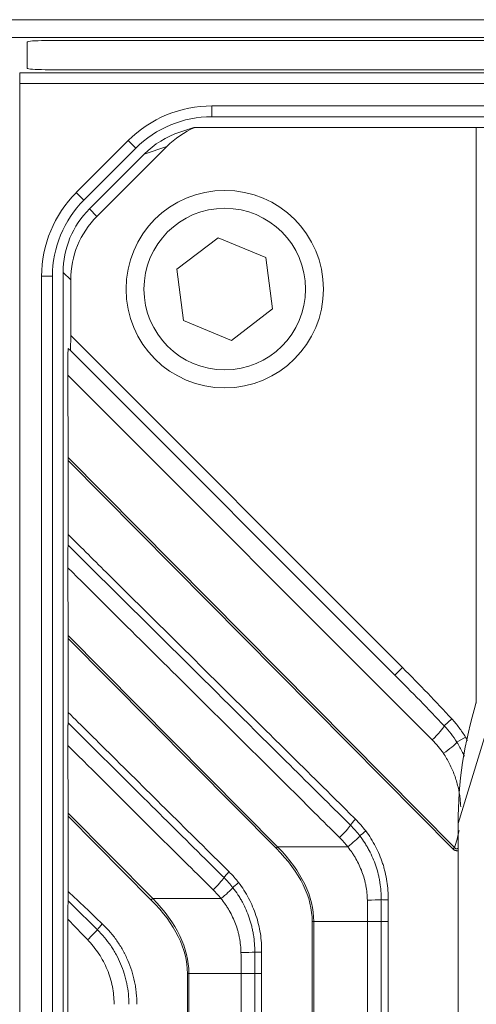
# Model space of a CAD drawing. Header units: millimetres. Extents: x 4 to 836, y 5 to 589.
# Tile 132 of 163: x 640 to 653, y 334 to 361. Entities that reach past the tile are written whole.
import ezdxf

# ---------------------------------------------------------------- set-up
doc = ezdxf.new("R2010")
doc.units = ezdxf.units.MM
doc.layers.add('1', color=7, linetype='Continuous', true_color=0xffffff)
doc.styles.add('ideas_simplex', font='simplex.shx')
doc.dimstyles.get("Standard").update_dxf_attribs({"dimtxt": 0.18, "dimasz": 0.18, "dimexe": 0.18, "dimexo": 0.0625, "dimgap": 0.09, "dimtad": 0, "dimtih": 1, "dimtoh": 1, "dimdec": 4, "dimzin": 0, "dimdsep": 46, "dimtxsty": 'Standard', "dimcen": 0.09, "dimadec": 0, "dimazin": 0, "dimtfac": 1, "dimtdec": 4, "dimtofl": 0, "dimtmove": 0, "dimatfit": 3, "dimfxl": 1, "dimtolj": 1, "dimtzin": 0, "dimarcsym": 0})

# ---------------------------------------------------------------- blocks, each defined once
blk = doc.blocks.new('_U6')
at = {"layer": '1', "color": 152, "lineweight": 13}
for p, q in [((707.915586, 361.359343), (604.33873, 361.359343)), ((696.641509, 245.904525), (604.338729, 245.904525))]:
    blk.add_line(p, q, dxfattribs=at)
at = {"layer": '1', "color": 27, "lineweight": 13}
blk.add_line((606.338729, 245.904525), (606.33873, 361.359343), dxfattribs=at)
at = {"layer": '1', "color": 87, "lineweight": 25}
for p, q in [((604.83873, 310.734434), (599.21373, 310.734434)), ((599.21373, 310.734434), (599.21373, 309.234434)), ((604.83873, 309.234434), (604.83873, 310.734434)), ((599.21373, 298.029434), (599.21373, 296.529434)), ((604.83873, 296.529434), (604.83873, 298.029434)), ((599.21373, 296.529434), (604.83873, 296.529434))]:
    blk.add_line(p, q, dxfattribs=at)
at = {"layer": '1', "color": 27, "lineweight": 18}
for points in [[(606.33873, 361.359343), (606.86771, 358.359345), (605.809749, 358.359341)], [(606.338729, 245.904525), (605.809749, 248.904523), (606.86771, 248.904527)]]:
    blk.add_solid(points, dxfattribs=at)
at = {"layer": '1', "color": 87, "linetype": 'Continuous', "lineweight": 25, "char_height": 3, "attachment_point": 7, "rotation": 90, "line_spacing_factor": 1.204819, "style": 'ideas_simplex'}
for s, insert in [('\\W1.1692;115,5', (597.37273, 296.491934)), ('\\W1.2097;4.55', (604.68523, 297.976934))]:
    blk.add_mtext(s, dxfattribs=dict(at, insert=insert))

msp = doc.modelspace()

# ---------------------------------------------------------------- linework, layer by layer
at = {"layer": '1', "color": 18, "linetype": 'Continuous', "lineweight": 18}
for p, q in [((640.392, 360.738), (640.392, 360.008)), ((657.892, 360.778), (640.892, 360.778)), ((640.892, 359.968), (657.892, 359.968))]:
    msp.add_line(p, q, dxfattribs=at)
at = {"layer": '1', "color": 143, "linetype": 'Continuous', "lineweight": 13}
for p, q in [((640.18, 359.882), (737.603, 359.882)), ((640.18, 359.583), (640.18, 359.882)), ((737.603, 359.583), (640.18, 359.583)), ((640.18, 359.583), (640.18, 319.517)), ((645.534, 358.659), (645.534, 358.959)), ((645.534, 358.959), (732.249, 358.959)), ((641.758, 356.55), (643.201, 357.993)), ((643.413, 357.781), (643.201, 357.993)), ((641.97, 356.338), (641.758, 356.55)), ((641.092, 354.217), (640.792, 354.217)), ((640.792, 319.517), (640.792, 354.217))]:
    msp.add_line(p, q, dxfattribs=at)
at = {"layer": '1', "color": 143, "linetype": 'Continuous', "lineweight": 18}
for p, q in [((732.249, 358.659), (645.534, 358.659)), ((643.413, 357.781), (641.97, 356.338)), ((641.092, 354.217), (641.092, 319.517))]:
    msp.add_line(p, q, dxfattribs=at)
at = {"layer": '1', "color": 9, "linetype": 'Continuous', "lineweight": 18}
for p, q in [((645.027, 358.359), (644.637, 358.229)), ((645.058, 358.359), (645.027, 358.359)), ((645.058, 358.359), (652.892, 358.359)), ((652.892, 358.359), (688.892, 358.359)), ((652.892, 358.359), (652.892, 342.335)), ((644.278, 357.829), (642.333, 355.883)), ((642.123, 356.093), (643.649, 357.619)), ((641.392, 267.393), (641.392, 354.326)), ((641.601, 352.564), (641.601, 354.116)), ((641.591, 352.15), (641.535, 352.205)), ((650.628, 343.112), (641.591, 352.15)), ((641.531, 349.168), (641.52, 351.462)), ((641.531, 349.084), (641.531, 347.026)), ((641.522, 346.102), (641.531, 344.219)), ((641.531, 344.135), (641.531, 342.076)), ((641.522, 341.152), (641.531, 339.269)), ((641.531, 339.185), (641.531, 337.092)), ((652.39, 338.983), (652.39, 282.736)), ((641.523, 336.319), (641.523, 285.4))]:
    msp.add_line(p, q, dxfattribs=at)
at = {"layer": '1', "color": 9, "linetype": 'Continuous', "lineweight": 13}
for p, q in [((644.278, 357.829), (643.649, 357.619)), ((642.123, 356.093), (642.333, 355.883)), ((641.601, 354.116), (641.392, 354.326)), ((641.601, 352.564), (650.84, 343.324)), ((651.673, 341.308), (641.52, 351.462)), ((641.531, 349.168), (652.293, 338.313)), ((652.251, 338.271), (641.531, 349.084)), ((654.323, 345.308), (652.39, 338.983)), ((641.531, 344.219), (647.364, 338.334)), ((647.323, 338.293), (641.531, 344.135)), ((650.628, 343.112), (650.84, 343.324)), ((652.215, 341.895), (652.005, 341.701)), ((652.359, 341.243), (652.597, 341.385)), ((641.531, 339.269), (643.886, 336.894)), ((643.844, 336.852), (641.531, 339.185)), ((647.364, 338.334), (649.318, 338.334)), ((643.886, 336.894), (645.785, 336.894)), ((648.329, 336.253), (648.37, 336.253)), ((648.329, 285.465), (648.329, 336.253)), ((648.37, 336.253), (648.37, 285.465)), ((649.868, 336.253), (648.37, 336.253)), ((649.868, 285.465), (649.868, 336.253)), ((650.251, 336.253), (649.868, 336.253)), ((650.251, 285.465), (650.251, 336.253)), ((650.251, 336.253), (650.439, 336.253)), ((650.439, 336.253), (650.439, 285.465)), ((644.85, 334.812), (644.892, 334.812)), ((644.85, 286.906), (644.85, 334.812)), ((644.892, 334.812), (644.892, 286.906)), ((646.349, 334.812), (644.892, 334.812)), ((646.349, 286.906), (646.349, 334.812)), ((646.729, 334.812), (646.349, 334.812)), ((646.729, 286.906), (646.729, 334.812)), ((646.729, 334.812), (646.915, 334.812)), ((646.915, 334.812), (646.915, 286.906))]:
    msp.add_line(p, q, dxfattribs=at)
at = {"layer": '1', "color": 27, "linetype": 'Continuous', "lineweight": 18}
for p, q in [((645.704, 355.29), (644.558, 354.412)), ((647.037, 354.737), (645.704, 355.29)), ((647.225, 353.306), (647.037, 354.737)), ((644.558, 354.412), (644.746, 352.981)), ((646.079, 352.428), (647.225, 353.306)), ((644.746, 352.981), (646.079, 352.428))]:
    msp.add_line(p, q, dxfattribs=at)
msp.add_circle((645.892, 353.859), 2.75, dxfattribs=at)
at = {"layer": '1', "color": 27, "linetype": 'Continuous', "lineweight": 13}
msp.add_circle((645.892, 353.859), 2.25, dxfattribs=at)
at = {"layer": '1', "color": 143, "linetype": 'Continuous', "lineweight": 13}
for centre, start, end in [((645.534, 355.659), 90, 135), ((644.092, 354.217), 135, 180)]:
    msp.add_arc(centre, 3.3, start, end, dxfattribs=at)
at = {"layer": '1', "color": 143, "linetype": 'Continuous', "lineweight": 18}
for centre, start, end in [((645.534, 355.659), 90, 135), ((644.092, 354.217), 135, 180)]:
    msp.add_arc(centre, 3, start, end, dxfattribs=at)
at = {"layer": '1', "color": 18, "linetype": 'Continuous', "lineweight": 18}
for centre, start_param, end_param in [((640.892, 360.738), 4.712389, 6.283185), ((640.892, 360.008), 0, 1.570796)]:
    msp.add_ellipse(centre, major_axis=(-0.5, 0), ratio=0.081033, start_param=start_param, end_param=end_param, dxfattribs=at)
at = {"layer": '1', "color": 9, "linetype": 'Continuous', "lineweight": 18}
for centre, major_axis, ratio, start_param, end_param in [((646.057, 356.067), (2.386, 0.795), 0.993958, 1.659424, 2.036873), ((645.428, 355.858), (2.386, 0.795), 0.993958, 1.570807, 2.036873), ((643.893, 354.323), (-1.77, 1.77), 0.998783, 0, 0.784789), ((644.103, 354.113), (-1.77, 1.77), 0.998783, 0, 0.784789), ((641.591, 352.574), (0, 0.424), 0.024678, 3.11689, 4.687686), ((641.537, 351.496), (-0.003, 0.71), 0.024865, 6.258141, 7.902673), ((641.52, 349.148), (-0.002, 0.428), 0.024757, 4.563602, 4.760438), ((641.52, 344.198), (-0.002, 0.428), 0.024757, 4.563602, 4.760438), ((662.559, 339.752), (-4.969, -9.694), 0.915268, 4.905307, 5.222872), ((641.52, 339.248), (-0.002, 0.428), 0.024757, 4.563602, 4.760438)]:
    msp.add_ellipse(centre, major_axis=major_axis, ratio=ratio, start_param=start_param, end_param=end_param, dxfattribs=at)
at = {"layer": '1', "color": 9, "linetype": 'Continuous', "lineweight": 13}
for centre, major_axis, ratio, start_param, end_param in [((650.275, 342.759), (-4.604, 4.604), 0.12288, 4.402912, 4.712389), ((650.275, 342.759), (-4.577, 4.577), 0.077238, 4.402912, 4.712389), ((651.655, 341.378), (-0.354, -0.354), 0.12288, 1.497061, 2.832116), ((649.911, 339.534), (-1.326, 2.143), 0.99181, 4.75376, 4.945632), ((651.963, 341.006), (-0.414, -0.28), 0.134435, 1.521627, 2.74707), ((649.586, 339.102), (0.211, 0.213), 0.124326, 1.69328, 2.574726), ((649.073, 338.66), (-0.352, -0.355), 0.1226, 1.49659, 2.574863), ((649.3, 338.404), (-0.394, -0.307), 0.130883, 1.512694, 2.583402), ((649.87, 338.777), (-0.239, -0.181), 0.105607, 4.851456, 5.726884), ((647.375, 338.293), (-0.213, -0.211), 0.123195, 4.639187, 4.836023), ((544.309, 336.253), (-104.019, 0), 0.14132, 3.141593, 3.280787), ((544.362, 336.253), (-104.009, 0), 0.144219, 3.141593, 3.280787), ((652.303, 338.271), (0.213, 0.211), 0.123195, 1.497594, 1.69443), ((645.553, 337.204), (-0.352, -0.355), 0.122603, 1.496594, 2.561947), ((646.062, 337.641), (0.211, 0.213), 0.124326, 1.693281, 2.561806), ((645.768, 336.963), (-0.392, -0.311), 0.130436, 1.511681, 2.570338), ((646.331, 337.337), (-0.238, -0.183), 0.106754, 4.850573, 5.713758), ((643.896, 336.852), (-0.213, -0.211), 0.123195, 4.639187, 4.836023), ((540.883, 334.812), (-104.009, 0), 0.144219, 3.141593, 3.280787), ((540.831, 334.812), (-104.019, 0), 0.14132, 3.141593, 3.280787), ((649.845, 336.867), (-0.5, -0.009), 0.040227, 1.604993, 2.518189), ((650.495, 336.86), (-0.3, 0.004), 0.002386, 0.622823, 1.39628), ((642.532, 336.192), (-0.206, -0.218), 0.126919, 4.832154, 5.706292), ((642.03, 335.744), (-0.359, -0.348), 0.060712, 1.633485, 2.568764), ((646.327, 335.409), (-0.5, -0.009), 0.039082, 1.605006, 2.506919), ((646.971, 335.401), (-0.3, 0.004), 0.002321, 0.634113, 1.396279)]:
    msp.add_ellipse(centre, major_axis=major_axis, ratio=ratio, start_param=start_param, end_param=end_param, dxfattribs=at)
at = {"layer": '1', "color": 143, "linetype": 'Continuous', "lineweight": 18}
msp.add_open_spline([(628.954, 360.859), (659.086, 360.859)], degree=1, dxfattribs=at)
at = {"layer": '1', "color": 9, "linetype": 'Continuous', "lineweight": 18}
for points, knots in [([(641.527, 346.731), (641.528, 346.751), (641.529, 346.772), (641.529, 346.806), (641.53, 346.818), (641.53, 346.843), (641.53, 346.855), (641.531, 346.893), (641.531, 346.919), (641.531, 346.972), (641.531, 346.999), (641.531, 347.026)], [0, 0, 0, 0, 0.25, 0.25, 0.375, 0.375, 0.5, 0.5, 0.75, 0.75, 1, 1, 1, 1]), ([(641.522, 346.102), (641.522, 346.13), (641.521, 346.158), (641.521, 346.214), (641.521, 346.242), (641.521, 346.284), (641.521, 346.299), (641.521, 346.327), (641.521, 346.341), (641.522, 346.382), (641.522, 346.41), (641.522, 346.464), (641.523, 346.49), (641.523, 346.53), (641.523, 346.543), (641.524, 346.569), (641.524, 346.582), (641.524, 346.62), (641.525, 346.644), (641.526, 346.678), (641.526, 346.689), (641.527, 346.711), (641.527, 346.722), (641.527, 346.731)], [0, 0, 0, 0, 0.125, 0.125, 0.25, 0.25, 0.3125, 0.3125, 0.375, 0.375, 0.5, 0.5, 0.625, 0.625, 0.6875, 0.6875, 0.75, 0.75, 0.875, 0.875, 0.9375, 0.9375, 1, 1, 1, 1]), ([(641.527, 341.782), (641.528, 341.801), (641.529, 341.822), (641.529, 341.857), (641.53, 341.868), (641.53, 341.893), (641.53, 341.906), (641.531, 341.944), (641.531, 341.97), (641.531, 342.022), (641.531, 342.049), (641.531, 342.076)], [0, 0, 0, 0, 0.25, 0.25, 0.375, 0.375, 0.5, 0.5, 0.75, 0.75, 1, 1, 1, 1]), ([(641.522, 341.152), (641.522, 341.18), (641.521, 341.208), (641.521, 341.264), (641.521, 341.293), (641.521, 341.335), (641.521, 341.349), (641.521, 341.377), (641.521, 341.391), (641.522, 341.432), (641.522, 341.46), (641.522, 341.514), (641.523, 341.541), (641.523, 341.58), (641.523, 341.593), (641.524, 341.619), (641.524, 341.632), (641.524, 341.67), (641.525, 341.694), (641.526, 341.729), (641.526, 341.74), (641.527, 341.761), (641.527, 341.772), (641.527, 341.782)], [0, 0, 0, 0, 0.125, 0.125, 0.25, 0.25, 0.3125, 0.3125, 0.375, 0.375, 0.5, 0.5, 0.625, 0.625, 0.6875, 0.6875, 0.75, 0.75, 0.875, 0.875, 0.9375, 0.9375, 1, 1, 1, 1]), ([(641.528, 336.827), (641.529, 336.845), (641.529, 336.865), (641.53, 336.897), (641.53, 336.908), (641.53, 336.93), (641.53, 336.941), (641.531, 336.975), (641.531, 336.998), (641.531, 337.044), (641.531, 337.068), (641.531, 337.092)], [0, 0, 0, 0, 0.25, 0.25, 0.375, 0.375, 0.5, 0.5, 0.75, 0.75, 1, 1, 1, 1]), ([(641.523, 336.319), (641.523, 336.364), (641.523, 336.409), (641.523, 336.499), (641.523, 336.543), (641.524, 336.608), (641.524, 336.63), (641.525, 336.672), (641.525, 336.693), (641.526, 336.733), (641.526, 336.752), (641.527, 336.781), (641.527, 336.79), (641.528, 336.809), (641.528, 336.818), (641.528, 336.827)], [0, 0, 0, 0, 0.25, 0.25, 0.5, 0.5, 0.625, 0.625, 0.75, 0.75, 0.875, 0.875, 0.9375, 0.9375, 1, 1, 1, 1])]:
    msp.add_open_spline(points, degree=3, knots=knots, dxfattribs=at)
at = {"layer": '1', "color": 9, "linetype": 'Continuous', "lineweight": 13}
for points, knots in [([(641.531, 347.026), (641.907, 346.653), (642.283, 346.281), (644.163, 344.419), (645.668, 342.93), (647.183, 341.429), (647.195, 341.418), (647.79, 340.828), (648.374, 340.25), (649.105, 339.527), (649.251, 339.382), (649.433, 339.201), (649.47, 339.165), (649.515, 339.12), (649.525, 339.111), (649.534, 339.102)], [0, 0, 0, 0, 0.14097, 0.14097, 0.704852, 0.704852, 0.709118, 0.709118, 0.928135, 0.928135, 0.982889, 0.982889, 0.996578, 0.996578, 1, 1, 1, 1]), ([(649.394, 338.936), (649.253, 339.076), (649.112, 339.216), (648.407, 339.914), (647.843, 340.473), (645.362, 342.932), (643.445, 344.832), (641.527, 346.731)], [0, 0, 0, 0, 0.053763, 0.053763, 0.268815, 0.268815, 1, 1, 1, 1]), ([(649.09, 338.591), (648.856, 338.824), (648.621, 339.057), (647.447, 340.222), (646.507, 341.154), (644.219, 343.425), (642.87, 344.763), (641.522, 346.102)], [0, 0, 0, 0, 0.093073, 0.093073, 0.465363, 0.465363, 1, 1, 1, 1]), ([(641.531, 342.076), (641.907, 341.704), (642.283, 341.331), (643.776, 339.853), (644.893, 338.747), (646.01, 337.641)], [0, 0, 0, 0, 0.251874, 0.251874, 1, 1, 1, 1]), ([(645.871, 337.477), (645.73, 337.617), (645.589, 337.757), (644.884, 338.455), (644.32, 339.014), (643.013, 340.309), (642.27, 341.045), (641.527, 341.782)], [0, 0, 0, 0, 0.097362, 0.097362, 0.486808, 0.486808, 1, 1, 1, 1]), ([(645.57, 337.135), (645.335, 337.368), (645.1, 337.601), (643.926, 338.766), (642.987, 339.698), (641.872, 340.804), (641.697, 340.978), (641.522, 341.152)], [0, 0, 0, 0, 0.17401, 0.17401, 0.870051, 0.870051, 1, 1, 1, 1]), ([(652.565, 340.854), (652.549, 340.889), (652.488, 341.022), (652.417, 341.151), (652.359, 341.243)], [0, 0, 0, 0, 0.26533, 1, 1, 1, 1]), ([(652.463, 339.449), (652.461, 339.521), (652.455, 339.593), (652.434, 339.777), (652.415, 339.889), (652.375, 340.056), (652.361, 340.112), (652.328, 340.222), (652.31, 340.276), (652.251, 340.436), (652.206, 340.54), (652.102, 340.743), (652.045, 340.841), (651.98, 340.936)], [0, 0, 0, 0, 0.136629, 0.136629, 0.352471, 0.352471, 0.460393, 0.460393, 0.568314, 0.568314, 0.784157, 0.784157, 1, 1, 1, 1]), ([(649.318, 338.334), (649.283, 338.379), (649.246, 338.423), (649.17, 338.509), (649.131, 338.55), (649.09, 338.591)], [0, 0, 0, 0, 0.5, 0.5, 1, 1, 1, 1]), ([(650.251, 336.862), (650.252, 337.023), (650.239, 337.182), (650.207, 337.378), (650.2, 337.418), (650.184, 337.496), (650.175, 337.535), (650.147, 337.651), (650.125, 337.727), (650.049, 337.951), (649.987, 338.096), (649.894, 338.271), (649.875, 338.305), (649.835, 338.374), (649.814, 338.408), (649.75, 338.509), (649.704, 338.574), (649.656, 338.637)], [0, 0, 0, 0, 0.25, 0.25, 0.3125, 0.3125, 0.375, 0.375, 0.5, 0.5, 0.75, 0.75, 0.8125, 0.8125, 0.875, 0.875, 1, 1, 1, 1]), ([(649.817, 338.777), (649.921, 338.64), (650.103, 338.351), (650.236, 338.036), (650.303, 337.831), (650.315, 337.79), (650.338, 337.707), (650.349, 337.666), (650.379, 337.541), (650.395, 337.457), (650.433, 337.204), (650.445, 337.033), (650.443, 336.86)], [0, 0, 0, 0, 0.25, 0.5, 0.5, 0.5625, 0.5625, 0.625, 0.625, 0.75, 0.75, 1, 1, 1, 1]), ([(649.863, 336.847), (649.86, 336.983), (649.846, 337.118), (649.815, 337.284), (649.808, 337.317), (649.793, 337.383), (649.768, 337.481), (649.737, 337.576), (649.667, 337.764), (649.611, 337.885), (649.528, 338.03), (649.511, 338.059), (649.475, 338.116), (649.457, 338.145), (649.4, 338.228), (649.36, 338.282), (649.318, 338.334)], [0, 0, 0, 0, 0.25, 0.25, 0.3125, 0.3125, 0.375, 0.5, 0.5, 0.75, 0.75, 0.8125, 0.8125, 0.875, 0.875, 1, 1, 1, 1]), ([(652.39, 338.229), (652.382, 338.227), (652.373, 338.226), (652.36, 338.225), (652.354, 338.225), (652.344, 338.226), (652.339, 338.226), (652.323, 338.229), (652.313, 338.232), (652.298, 338.238), (652.293, 338.24), (652.284, 338.245), (652.271, 338.253), (652.259, 338.264), (652.251, 338.271)], [0, 0, 0, 0, 0.168658, 0.168658, 0.272576, 0.272576, 0.376494, 0.376494, 0.584329, 0.584329, 0.688247, 0.688247, 0.792165, 1, 1, 1, 1]), ([(652.293, 338.313), (652.298, 338.305), (652.304, 338.298), (652.314, 338.289), (652.318, 338.287), (652.326, 338.283), (652.331, 338.281), (652.339, 338.28), (652.344, 338.279), (652.353, 338.279), (652.358, 338.28), (652.367, 338.282), (652.371, 338.283), (652.38, 338.287), (652.384, 338.288), (652.389, 338.291), (652.389, 338.291), (652.39, 338.292)], [0, 0, 0, 0, 0.243843, 0.243843, 0.365764, 0.365764, 0.487686, 0.487686, 0.609607, 0.609607, 0.731529, 0.731529, 0.85345, 0.85345, 0.975372, 0.975372, 1, 1, 1, 1]), ([(646.729, 335.404), (646.73, 335.566), (646.717, 335.727), (646.684, 335.926), (646.677, 335.966), (646.66, 336.045), (646.651, 336.084), (646.622, 336.201), (646.599, 336.278), (646.522, 336.505), (646.458, 336.651), (646.364, 336.827), (646.344, 336.862), (646.303, 336.932), (646.281, 336.966), (646.216, 337.067), (646.169, 337.133), (646.12, 337.196)], [0, 0, 0, 0, 0.25, 0.25, 0.3125, 0.3125, 0.375, 0.375, 0.5, 0.5, 0.75, 0.75, 0.8125, 0.8125, 0.875, 0.875, 1, 1, 1, 1]), ([(646.278, 337.337), (646.384, 337.199), (646.477, 337.053), (646.638, 336.749), (646.706, 336.59), (646.816, 336.258), (646.897, 335.922), (646.921, 335.576), (646.919, 335.401)], [0, 0, 0, 0, 0.25, 0.25, 0.5, 0.5, 0.75, 1, 1, 1, 1]), ([(645.785, 336.894), (645.752, 336.936), (645.717, 336.977), (645.645, 337.057), (645.608, 337.096), (645.57, 337.135)], [0, 0, 0, 0, 0.5, 0.5, 1, 1, 1, 1]), ([(646.344, 335.389), (646.341, 335.527), (646.327, 335.663), (646.295, 335.831), (646.288, 335.865), (646.272, 335.932), (646.263, 335.965), (646.236, 336.063), (646.215, 336.128), (646.143, 336.318), (646.086, 336.44), (646.001, 336.587), (645.983, 336.616), (645.947, 336.674), (645.928, 336.702), (645.87, 336.786), (645.829, 336.841), (645.785, 336.894)], [0, 0, 0, 0, 0.25, 0.25, 0.3125, 0.3125, 0.375, 0.375, 0.5, 0.5, 0.75, 0.75, 0.8125, 0.8125, 0.875, 0.875, 1, 1, 1, 1]), ([(642.48, 336.192), (642.556, 336.12), (642.7, 335.969), (642.89, 335.724), (643.001, 335.547), (643.065, 335.433), (643.077, 335.41), (643.102, 335.363), (643.114, 335.34), (643.149, 335.269), (643.171, 335.221), (643.233, 335.078), (643.306, 334.882), (643.358, 334.681), (643.39, 334.527), (643.4, 334.475), (643.412, 334.397), (643.415, 334.371), (643.422, 334.318), (643.437, 334.187), (643.444, 334.056), (643.444, 333.95)], [0, 0, 0, 0, 0.125, 0.25, 0.375, 0.375, 0.40625, 0.40625, 0.4375, 0.4375, 0.5, 0.5, 0.625, 0.75, 0.75, 0.8125, 0.8125, 0.84375, 0.84375, 0.875, 1, 1, 1, 1]), ([(643.222, 333.95), (643.222, 334.047), (643.213, 334.241), (643.183, 334.432), (643.159, 334.551), (643.154, 334.575), (643.143, 334.622), (643.126, 334.692), (643.106, 334.762), (643.063, 334.899), (642.997, 335.079), (642.913, 335.252), (642.855, 335.358), (642.843, 335.379), (642.819, 335.42), (642.807, 335.441), (642.769, 335.503), (642.742, 335.544), (642.66, 335.663), (642.544, 335.816), (642.413, 335.957), (642.344, 336.024)], [0, 0, 0, 0, 0.125, 0.25, 0.25, 0.28125, 0.28125, 0.3125, 0.375, 0.375, 0.5, 0.625, 0.625, 0.65625, 0.65625, 0.6875, 0.6875, 0.75, 0.75, 0.875, 1, 1, 1, 1]), ([(642.81, 333.95), (642.81, 333.992), (642.809, 334.033), (642.805, 334.117), (642.801, 334.158), (642.789, 334.282), (642.765, 334.445), (642.705, 334.685), (642.649, 334.841), (642.585, 334.995), (642.55, 335.07), (642.473, 335.216), (642.388, 335.358), (642.291, 335.492), (642.213, 335.589), (642.186, 335.621), (642.131, 335.683), (642.103, 335.714), (642.074, 335.744)], [0, 0, 0, 0, 0.0625, 0.0625, 0.125, 0.125, 0.25, 0.375, 0.5, 0.5, 0.625, 0.625, 0.75, 0.875, 0.875, 0.9375, 0.9375, 1, 1, 1, 1])]:
    msp.add_open_spline(points, degree=3, knots=knots, dxfattribs=at)
for points in [[(652.215, 341.895), (652.288, 341.817), (652.424, 341.654), (652.543, 341.477), (652.597, 341.385)], [(652.359, 341.243), (652.308, 341.325), (652.198, 341.484), (652.072, 341.631), (652.005, 341.701)], [(652.597, 341.385), (652.616, 341.354), (652.634, 341.323), (652.651, 341.292)], [(649.534, 339.102), (649.636, 339.001), (649.731, 338.892), (649.817, 338.777)], [(649.656, 338.637), (649.575, 338.743), (649.488, 338.843), (649.394, 338.936)], [(652.293, 338.313), (652.346, 338.468), (652.387, 338.626), (652.416, 338.786)], [(646.12, 337.196), (646.043, 337.296), (645.96, 337.389), (645.871, 337.477)], [(646.01, 337.641), (646.106, 337.546), (646.196, 337.444), (646.278, 337.337)], [(641.531, 337.092), (641.847, 336.792), (642.164, 336.492), (642.48, 336.192)], [(642.344, 336.024), (642.071, 336.291), (641.799, 336.559), (641.528, 336.827)], [(649.868, 336.253), (649.868, 336.451), (649.866, 336.649), (649.863, 336.847)], [(650.251, 336.253), (650.251, 336.456), (650.251, 336.659), (650.251, 336.862)], [(650.443, 336.86), (650.44, 336.657), (650.439, 336.455), (650.439, 336.253)], [(642.074, 335.744), (641.889, 335.935), (641.706, 336.126), (641.523, 336.319)], [(646.349, 334.812), (646.349, 335.005), (646.347, 335.197), (646.344, 335.389)], [(646.729, 334.812), (646.729, 335.01), (646.729, 335.207), (646.729, 335.404)], [(646.919, 335.401), (646.916, 335.205), (646.915, 335.009), (646.915, 334.812)]]:
    msp.add_open_spline(points, degree=3, dxfattribs=at)

# ---------------------------------------------------------------- dimensions: what is measured, and where the dimension line sits
at = {"layer": '1', "color": 87, "linetype": 'Continuous', "lineweight": 25}
dim = msp.add_linear_dim(base=(606.339, 245.905), p1=(714.073, 361.359), p2=(699.142, 245.905), angle=90, text='<>\\P[\\C87;{\\H1.00x;\\Fsimplex.shx;4.55\\Fsimplex.shx;}\\C87; ]', dimstyle='Standard', override={"dimtxt": 3, "dimasz": 3, "dimexe": 2, "dimexo": 2.5, "dimgap": 1.5, "dimtad": 1, "dimtih": 0, "dimtoh": 0, "dimdec": 1, "dimlfac": 1, "dimzin": 8, "dimdsep": 44, "dimlunit": 2, "dimtxsty": 'ideas_simplex', "dimsah": 1, "dimse1": 0, "dimse2": 0, "dimsd1": 0, "dimsd2": 0, "dimclrd": 27, "dimclre": 152, "dimclrt": 87, "dimtol": 0, "dimtm": -0.1, "dimtfac": 0.5, "dimtdec": 2, "dimtofl": 1, "dimtmove": 0, "dimtzin": 8, "dimlwd": 13, "dimlwe": 13}, dxfattribs=at)
dim.commit()
dim.dimension.update_dxf_attribs({"geometry": '_U6', "text_midpoint": (606.339, 303.632), "dimtype": 160})

doc.saveas('drawing.dxf')
